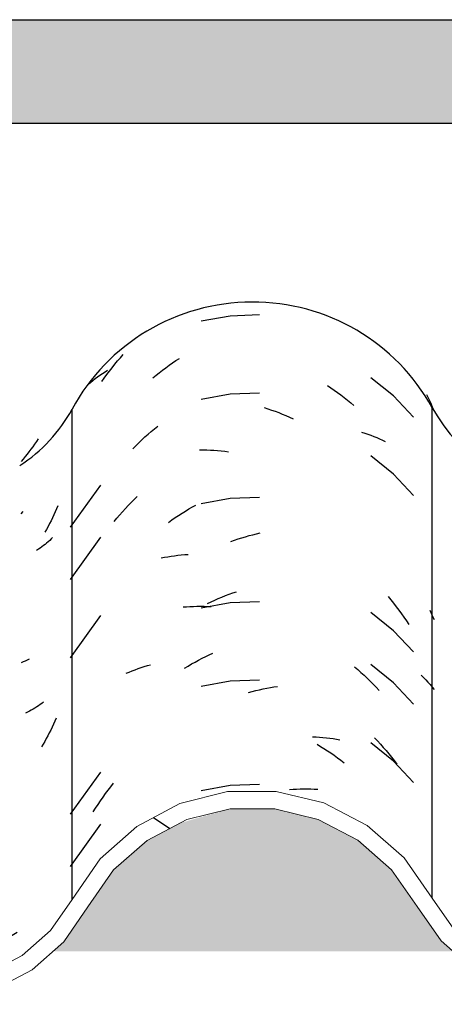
# Model space of a CAD drawing. Header units: millimetres. Extents: x -20654 to 2526, y -8238 to 977.
# Tile 198 of 219: x -10285.312 to -10285.189, y -4095.306 to -4095.022. Entities that reach past the tile are written whole.
import ezdxf

# ---------------------------------------------------------------- set-up
doc = ezdxf.new("R2010")
doc.units = ezdxf.units.MM
doc.layers.add('A-GLAZ-CWMG', color=8, linetype='Continuous')
doc.layers.add('A-ROOF-OTLN', color=132, linetype='Continuous')

# ---------------------------------------------------------------- blocks, each defined once
blk = doc.blocks.new('Rectangular Mullion - Terça-832097-CORTE BB')
at = {"layer": 'A-GLAZ-CWMG', "true_color": 0x7f7f7f}
h = blk.add_hatch(color=8, dxfattribs=at)
h.paths.add_polyline_path([(10.12500930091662, 5.080867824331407), (10.21756410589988, 5.080867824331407), (10.21432274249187, 5.083264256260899), (10.19836183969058, 5.102959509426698), (10.18865409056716, 5.110146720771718), (10.1770853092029, 5.114711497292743), (10.16492149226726, 5.116135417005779), (10.15161832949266, 5.113917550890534), (10.14241639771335, 5.110246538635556), (10.1326783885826, 5.103101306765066), (10.11949134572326, 5.086069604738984), (10.11872279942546, 5.085003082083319), (10.11417104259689, 5.080867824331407), (10.12015994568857, 5.080867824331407)])
h.paths.add_polyline_path([(12.01912672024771, 5.080867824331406), (12.02418027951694, 5.080867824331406), (12.02269226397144, 5.082170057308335), (12.00868090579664, 5.10229334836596), (11.9985926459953, 5.110909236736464), (11.98788391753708, 5.116326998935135), (11.97513697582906, 5.119088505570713), (11.96392973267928, 5.11892019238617), (11.96102228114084, 5.117721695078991), (11.94975716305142, 5.111222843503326), (11.94062573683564, 5.102538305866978), (11.92632825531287, 5.08277918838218), (11.92415503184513, 5.080867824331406), (12.0155957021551, 5.080867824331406)])
h.paths.add_polyline_path([(12.80915602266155, 5.080867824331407), (12.81723731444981, 5.081072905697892), (12.81723731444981, 5.091279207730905), (12.81197494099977, 5.084025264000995), (12.80829341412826, 5.080867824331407)])
h.paths.add_polyline_path([(12.74123264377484, 5.080867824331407), (12.73755111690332, 5.084025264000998), (12.72487833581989, 5.101600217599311), (12.71799762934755, 5.107617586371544), (12.70967751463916, 5.11194818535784), (12.70058294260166, 5.114176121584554), (12.69064586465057, 5.114034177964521), (12.68042354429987, 5.111059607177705), (12.67381060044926, 5.107617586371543), (12.66673277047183, 5.101427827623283), (12.65429541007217, 5.083914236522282), (12.65078240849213, 5.080867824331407), (12.73755111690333, 5.080867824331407)])
h.paths.add_polyline_path([(10.29432825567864, 5.080867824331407), (10.39218027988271, 5.080867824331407), (10.39069226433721, 5.082170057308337), (10.3766809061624, 5.102293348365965), (10.36659264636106, 5.110909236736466), (10.35702598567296, 5.116030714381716), (10.34508177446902, 5.119058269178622), (10.33207473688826, 5.118953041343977), (10.31941706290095, 5.11549547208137), (10.3105638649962, 5.11102017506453), (10.30154242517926, 5.103461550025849), (10.28603667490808, 5.083406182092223), (10.2826314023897, 5.080867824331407), (10.2900297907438, 5.080867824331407)])
h.paths.add_polyline_path([(12.54607585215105, 5.080867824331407), (12.58331630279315, 5.080867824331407), (12.57964579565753, 5.084079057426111), (12.56527169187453, 5.104405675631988), (12.55562016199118, 5.112825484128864), (12.54427781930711, 5.1187074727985), (12.53188391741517, 5.12172013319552), (12.51857130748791, 5.12155368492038), (12.50502228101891, 5.117721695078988), (12.49543704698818, 5.112700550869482), (12.48581978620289, 5.1042407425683), (12.47150427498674, 5.083813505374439), (12.4681550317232, 5.080867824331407), (12.54427781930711, 5.080867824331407)])
h.paths.add_polyline_path([(10.47380880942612, 5.080867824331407), (10.5838615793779, 5.080867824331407), (10.58048072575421, 5.083914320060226), (10.56591430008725, 5.105379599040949), (10.55573035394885, 5.114526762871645), (10.54366854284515, 5.120926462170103), (10.52999055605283, 5.124201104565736), (10.51487478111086, 5.123669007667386), (10.50360541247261, 5.120807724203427), (10.49158090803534, 5.114336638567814), (10.48145016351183, 5.105129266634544), (10.46702146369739, 5.083344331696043), (10.46435978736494, 5.080867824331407), (10.4682707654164, 5.080867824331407)])
h.paths.add_polyline_path([(12.34907744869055, 5.080867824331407), (12.4000924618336, 5.080867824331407), (12.39669655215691, 5.083862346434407), (12.38233212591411, 5.104422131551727), (12.37261725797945, 5.112976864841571), (12.36117562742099, 5.118962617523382), (12.34865781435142, 5.122039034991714), (12.33497999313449, 5.121834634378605), (12.32129722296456, 5.117908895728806), (12.31182696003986, 5.112939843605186), (12.30212228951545, 5.104373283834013), (12.28777463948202, 5.083664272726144), (12.28462993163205, 5.080867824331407), (12.34865781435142, 5.080867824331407)])
h.paths.add_polyline_path([(10.66900930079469, 5.080867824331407), (10.76156410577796, 5.080867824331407), (10.75776783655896, 5.083949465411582), (10.74061725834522, 5.104251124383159), (10.73078535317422, 5.110901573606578), (10.72108783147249, 5.114711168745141), (10.70892149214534, 5.116135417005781), (10.69561832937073, 5.113917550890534), (10.68641639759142, 5.110246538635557), (10.67545035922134, 5.101600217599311), (10.66349134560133, 5.086069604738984), (10.66124914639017, 5.083664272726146), (10.65817104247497, 5.080867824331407), (10.66415994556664, 5.080867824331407)])
h.paths.add_polyline_path([(10.84644565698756, 5.080867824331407), (10.93618027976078, 5.080867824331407), (10.93469226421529, 5.082170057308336), (10.92068090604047, 5.102293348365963), (10.91059264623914, 5.110909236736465), (10.89988391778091, 5.116326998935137), (10.8871369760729, 5.119088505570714), (10.87592973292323, 5.118920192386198), (10.87302228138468, 5.117721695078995), (10.86175716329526, 5.111222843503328), (10.85262573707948, 5.102538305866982), (10.83832825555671, 5.082779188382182), (10.83615503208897, 5.080867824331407), (10.84204616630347, 5.080867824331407)])
h.paths.add_polyline_path([(11.05123929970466, 5.080867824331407), (11.1092326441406, 5.080867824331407), (11.10555111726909, 5.084025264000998), (11.09287833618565, 5.101600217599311), (11.08599762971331, 5.107617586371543), (11.07767751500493, 5.111948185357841), (11.06858294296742, 5.114176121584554), (11.05864586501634, 5.114034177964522), (11.04842354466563, 5.111059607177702), (11.04082078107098, 5.106751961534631), (11.03473277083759, 5.101427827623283), (11.02229541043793, 5.083914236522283), (11.01878240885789, 5.080867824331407), (11.02929520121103, 5.080867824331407)])
h.paths.add_polyline_path([(11.21300930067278, 5.080867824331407), (11.30556410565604, 5.080867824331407), (11.30176783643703, 5.083949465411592), (11.28461725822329, 5.104251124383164), (11.27478535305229, 5.11090157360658), (11.26508783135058, 5.114711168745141), (11.25292149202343, 5.116135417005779), (11.23961832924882, 5.113917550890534), (11.2304163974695, 5.110246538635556), (11.21945035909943, 5.101600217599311), (11.20749134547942, 5.086069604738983), (11.20524914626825, 5.083664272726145), (11.20217104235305, 5.080867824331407), (11.20815994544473, 5.080867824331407)])
h.paths.add_polyline_path([(12.19723264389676, 5.080867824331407), (12.19318733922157, 5.084526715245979), (12.18087833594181, 5.101600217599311), (12.17399762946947, 5.107617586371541), (12.16567751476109, 5.11194818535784), (12.15658294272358, 5.114176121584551), (12.14664586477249, 5.114034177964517), (12.1364235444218, 5.111059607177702), (12.12882078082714, 5.106751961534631), (12.12273277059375, 5.101427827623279), (12.11029541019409, 5.08391423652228), (12.10678240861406, 5.080867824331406), (12.19355111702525, 5.080867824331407)])
h.paths.add_polyline_path([(11.39044565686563, 5.080867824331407), (11.48018027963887, 5.080867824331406), (11.47869226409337, 5.082170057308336), (11.46468090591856, 5.102293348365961), (11.45459264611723, 5.110909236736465), (11.44388391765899, 5.116326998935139), (11.43113697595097, 5.119088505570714), (11.41992973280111, 5.118920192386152), (11.41702228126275, 5.11772169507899), (11.40575716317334, 5.111222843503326), (11.39662573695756, 5.10253830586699), (11.3823282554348, 5.082779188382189), (11.38015503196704, 5.080867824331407), (11.38604616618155, 5.080867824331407)])
h.paths.add_polyline_path([(11.56278240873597, 5.080867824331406), (11.65323264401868, 5.080867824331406), (11.64955111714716, 5.084025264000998), (11.63687833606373, 5.101600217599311), (11.62999762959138, 5.107617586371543), (11.621677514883, 5.11194818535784), (11.61139800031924, 5.114176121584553), (11.60264586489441, 5.114034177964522), (11.59242354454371, 5.111059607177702), (11.58482078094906, 5.106751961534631), (11.57873277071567, 5.101427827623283), (11.56629541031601, 5.083914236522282), (11.56291555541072, 5.080983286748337)])
h.paths.add_polyline_path([(11.7521599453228, 5.080867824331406), (11.84956410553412, 5.080867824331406), (11.84576783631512, 5.083949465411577), (11.82861725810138, 5.104251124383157), (11.81878535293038, 5.110901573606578), (11.80908783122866, 5.114711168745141), (11.7969214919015, 5.116135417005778), (11.7836183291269, 5.113917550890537), (11.77441639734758, 5.110246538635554), (11.76345035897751, 5.101600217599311), (11.7514913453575, 5.086069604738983), (11.74924914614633, 5.083664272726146), (11.74617104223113, 5.080867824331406), (11.7507227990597, 5.080867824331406)])
blk = doc.blocks.new('FP_27-CORTE BB')
at = {"layer": 'A-GLAZ-CWMG', "color": 9, "true_color": 0xc0c0c0}
for p, q in [((12.2798523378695, 5.228154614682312), (12.27933304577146, 5.227402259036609)), ((12.28036149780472, 5.228916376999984), (12.2798523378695, 5.228154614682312)), ((12.21939083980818, 5.225031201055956), (12.21890728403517, 5.225384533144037)), ((12.21988494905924, 5.224686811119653), (12.21939083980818, 5.225031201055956)), ((12.27771617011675, 5.225203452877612), (12.27715815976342, 5.224490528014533)), ((12.2782647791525, 5.225926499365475), (12.27771617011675, 5.225203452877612)), ((12.27880379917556, 5.226659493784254), (12.2782647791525, 5.225926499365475)), ((12.27933304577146, 5.227402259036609), (12.27880379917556, 5.226659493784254)), ((12.22038944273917, 5.224351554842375), (12.21988494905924, 5.224686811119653)), ((12.22090414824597, 5.224025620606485), (12.22038944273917, 5.224351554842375)), ((12.2214288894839, 5.223709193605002), (12.22090414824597, 5.224025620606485)), ((12.22196348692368, 5.22340245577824), (12.2214288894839, 5.223709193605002)), ((12.22250775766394, 5.223105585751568), (12.22196348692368, 5.22340245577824)), ((12.2230615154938, 5.222818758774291), (12.22250775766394, 5.223105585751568)), ((12.22362457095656, 5.222542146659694), (12.2230615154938, 5.222818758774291)), ((12.22419673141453, 5.222275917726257), (12.22362457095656, 5.222542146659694)), ((12.27601470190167, 5.223095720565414), (12.27542964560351, 5.22241416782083)), ((12.27659093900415, 5.223787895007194), (12.27601470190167, 5.223095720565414)), ((12.27715815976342, 5.224490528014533), (12.27659093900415, 5.223787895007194)), ((12.21953667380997, 5.220618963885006), (12.22495227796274, 5.215483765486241)), ((12.23317969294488, 5.217307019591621), (12.23250075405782, 5.217840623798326)), ((12.23386446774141, 5.216785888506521), (12.23317969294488, 5.217307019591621)), ((12.23455484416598, 5.216277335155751), (12.23386446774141, 5.216785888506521)), ((12.22495227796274, 5.215483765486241), (12.23123051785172, 5.211421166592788)), ((12.23525058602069, 5.215781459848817), (12.23455484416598, 5.216277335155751)), ((12.23595145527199, 5.215298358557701), (12.23525058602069, 5.215781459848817)), ((12.23665721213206, 5.214828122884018), (12.23595145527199, 5.215298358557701)), ((12.23736761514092, 5.214370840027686), (12.23665721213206, 5.214828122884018)), ((12.23808242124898, 5.213926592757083), (12.23736761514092, 5.214370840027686)), ((12.23880138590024, 5.213495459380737), (12.23808242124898, 5.213926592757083)), ((12.21426852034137, 5.21257239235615), (12.2142640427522, 5.212583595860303)), ((12.23952426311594, 5.213077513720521), (12.23880138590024, 5.213495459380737)), ((12.27594514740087, 5.207942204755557), (12.27535904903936, 5.20726193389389)), ((12.28566109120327, 5.208670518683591), (12.28528525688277, 5.207805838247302)), ((12.2860246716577, 5.209541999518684), (12.28566109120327, 5.208670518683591)), ((12.28408555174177, 5.205254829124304), (12.28366204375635, 5.204419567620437)), ((12.28449735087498, 5.206097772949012), (12.28408555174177, 5.205254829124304)), ((12.28489729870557, 5.206948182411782), (12.28449735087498, 5.206097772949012)), ((12.28528525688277, 5.207805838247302), (12.28489729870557, 5.206948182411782)), ((12.28278049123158, 5.20277294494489), (12.28232275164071, 5.201962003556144)), ((12.28322697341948, 5.203592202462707), (12.28278049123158, 5.20277294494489)), ((12.28366204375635, 5.204419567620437), (12.28322697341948, 5.203592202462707)), ((12.28368300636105, 5.199587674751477), (12.28325091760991, 5.199195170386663)), ((12.28410365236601, 5.199987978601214), (12.28368300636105, 5.199587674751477)), ((12.28451271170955, 5.200395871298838), (12.28410365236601, 5.199987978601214)), ((12.21953667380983, 5.198011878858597), (12.22495227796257, 5.192876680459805)), ((12.28042663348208, 5.197015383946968), (12.27991879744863, 5.196683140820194)), ((12.28092414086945, 5.197356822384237), (12.28042663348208, 5.197015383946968)), ((12.28141114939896, 5.197707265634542), (12.28092414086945, 5.197356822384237)), ((12.28188749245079, 5.198066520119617), (12.28141114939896, 5.197707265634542)), ((12.2823530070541, 5.198434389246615), (12.28188749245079, 5.198066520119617)), ((12.28280753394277, 5.198810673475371), (12.2823530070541, 5.198434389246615)), ((12.28325091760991, 5.199195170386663), (12.28280753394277, 5.198810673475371)), ((12.22495227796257, 5.192876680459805), (12.23123051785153, 5.188814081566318)), ((12.22722656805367, 5.190950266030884), (12.22661137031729, 5.191161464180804)), ((12.22784963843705, 5.190750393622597), (12.22722656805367, 5.190950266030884)), ((12.22848036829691, 5.190561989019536), (12.22784963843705, 5.190750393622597)), ((12.22911854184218, 5.190385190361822), (12.22848036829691, 5.190561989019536)), ((12.22976394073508, 5.190220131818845), (12.22911854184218, 5.190385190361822)), ((12.23041634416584, 5.19006694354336), (12.22976394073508, 5.190220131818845)), ((12.23107552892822, 5.189925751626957), (12.23041634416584, 5.19006694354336)), ((12.23174126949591, 5.189796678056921), (12.23107552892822, 5.189925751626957)), ((12.23241333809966, 5.189679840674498), (12.23174126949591, 5.189796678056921)), ((12.2330915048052, 5.18957535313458), (12.23241333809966, 5.189679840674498)), ((12.21711039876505, 5.176288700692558), (12.21668126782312, 5.177113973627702)), ((12.22247703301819, 5.177907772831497), (12.22193329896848, 5.178205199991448)), ((12.22303026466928, 5.177620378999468), (12.22247703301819, 5.177907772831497)), ((12.2235928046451, 5.177343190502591), (12.22303026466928, 5.177620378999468)), ((12.22416446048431, 5.177076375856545), (12.2235928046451, 5.177343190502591)), ((12.22474503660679, 5.176820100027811), (12.22416446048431, 5.177076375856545)), ((12.22533433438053, 5.176574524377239), (12.22474503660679, 5.176820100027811)), ((12.22593215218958, 5.176339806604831), (12.22533433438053, 5.176574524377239)), ((12.21755086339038, 5.175471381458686), (12.21711039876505, 5.176288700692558)), ((12.21800251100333, 5.174662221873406), (12.21755086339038, 5.175471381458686)), ((12.21846518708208, 5.17386142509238), (12.21800251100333, 5.174662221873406)), ((12.21893873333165, 5.173069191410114), (12.21846518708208, 5.17386142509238)), ((12.22653828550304, 5.176116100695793), (12.22593215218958, 5.176339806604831)), ((12.22715252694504, 5.175903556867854), (12.22653828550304, 5.176116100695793)), ((12.22777466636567, 5.17570232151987), (12.22715252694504, 5.175903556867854)), ((12.21942298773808, 5.172285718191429), (12.21893873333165, 5.173069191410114)), ((12.21991778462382, 5.171511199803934), (12.21942298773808, 5.172285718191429)), ((12.22042295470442, 5.170745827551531), (12.21991778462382, 5.171511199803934)), ((12.22093832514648, 5.169989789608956), (12.22042295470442, 5.170745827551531)), ((12.22146371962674, 5.169243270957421), (12.22093832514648, 5.169989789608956)), ((12.21953667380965, 5.167869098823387), (12.22495227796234, 5.162733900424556)), ((12.27775251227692, 5.165288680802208), (12.27719511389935, 5.165005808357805)), ((12.22495227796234, 5.162733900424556), (12.23123051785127, 5.158671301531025)), ((12.27605284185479, 5.164471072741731), (12.27546835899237, 5.164219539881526)), ((12.27662849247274, 5.16473321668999), (12.27605284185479, 5.164471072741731)), ((12.27719511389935, 5.165005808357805), (12.27662849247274, 5.16473321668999)), ((12.23661068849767, 5.159096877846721), (12.23590524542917, 5.159137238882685)), ((12.23732079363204, 5.159069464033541), (12.23661068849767, 5.159096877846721)), ((12.23803531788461, 5.159055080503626), (12.23732079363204, 5.159069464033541)), ((12.23875401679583, 5.15905380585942), (12.23803531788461, 5.159055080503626)), ((12.23947664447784, 5.159065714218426), (12.23875401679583, 5.15905380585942)), ((12.24020295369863, 5.159090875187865), (12.23947664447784, 5.159065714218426)), ((12.24093269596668, 5.159129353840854), (12.24020295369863, 5.159090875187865)), ((12.24166562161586, 5.159181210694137), (12.24093269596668, 5.159129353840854)), ((12.24240147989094, 5.159246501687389), (12.24166562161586, 5.159181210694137)), ((12.24314001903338, 5.159325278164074), (12.24240147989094, 5.159246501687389)), ((12.27943007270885, 5.151163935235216), (12.27890265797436, 5.150850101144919)), ((12.27994749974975, 5.151487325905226), (12.27943007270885, 5.151163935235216)), ((12.28045476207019, 5.151820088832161), (12.27994749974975, 5.151487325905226)), ((12.28095168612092, 5.152162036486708), (12.28045476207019, 5.151820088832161)), ((12.28143810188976, 5.152512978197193), (12.28095168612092, 5.152162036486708)), ((12.28191384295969, 5.152872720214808), (12.28143810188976, 5.152512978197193)), ((12.27726230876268, 5.149967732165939), (12.27669678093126, 5.149693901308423)), ((12.27781859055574, 5.150251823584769), (12.27726230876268, 5.149967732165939)), ((12.27836543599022, 5.150546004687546), (12.27781859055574, 5.150251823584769)), ((12.27890265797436, 5.150850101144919), (12.27836543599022, 5.150546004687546)), ((12.28557994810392, 5.148195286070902), (12.28520356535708, 5.147336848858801)), ((12.28441504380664, 5.145641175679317), (12.28400317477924, 5.144804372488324)), ((12.28481521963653, 5.146485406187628), (12.28441504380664, 5.145641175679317)), ((12.28520356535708, 5.147336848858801), (12.28481521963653, 5.146485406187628)), ((12.28314492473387, 5.143153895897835), (12.28269883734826, 5.142340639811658)), ((12.28357975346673, 5.143975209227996), (12.28314492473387, 5.143153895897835)), ((12.28400317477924, 5.144804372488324), (12.28357975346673, 5.143975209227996)), ((12.28177350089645, 5.14073911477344), (12.28129456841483, 5.139951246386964)), ((12.28224164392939, 5.141535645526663), (12.28177350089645, 5.14073911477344)), ((12.28269883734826, 5.142340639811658), (12.28224164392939, 5.141535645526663)), ((12.21953667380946, 5.137726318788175), (12.22495227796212, 5.132591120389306)), ((12.22495227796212, 5.132591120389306), (12.23123051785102, 5.128528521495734)), ((12.22130645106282, 5.118281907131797), (12.22078401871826, 5.118600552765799)), ((12.22183878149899, 5.117972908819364), (12.22130645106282, 5.118281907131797)), ((12.22238082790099, 5.117673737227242), (12.22183878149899, 5.117972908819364)), ((12.22293240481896, 5.117384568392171), (12.22238082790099, 5.117673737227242)), ((12.22349332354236, 5.117105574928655), (12.22293240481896, 5.117384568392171)), ((12.22406339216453, 5.116836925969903), (12.22349332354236, 5.117105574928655)), ((12.2246424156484, 5.116578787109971), (12.22406339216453, 5.116836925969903)), ((12.24647540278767, 5.119371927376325), (12.24572796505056, 5.119662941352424)), ((12.24722412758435, 5.11909459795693), (12.24647540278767, 5.119371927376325)), ((12.24797388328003, 5.1188309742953), (12.24722412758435, 5.11909459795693)), ((12.24872441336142, 5.118581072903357), (12.24797388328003, 5.1188309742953)), ((12.21953667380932, 5.115119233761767), (12.22495227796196, 5.10998403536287)), ((12.22523019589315, 5.116331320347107), (12.2246424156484, 5.116578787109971)), ((12.22582653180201, 5.116094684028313), (12.22523019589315, 5.116331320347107)), ((12.22643121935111, 5.115869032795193), (12.22582653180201, 5.116094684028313)), ((12.22495227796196, 5.10998403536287), (12.23123051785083, 5.105921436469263)), ((12.2350821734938, 5.098915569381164), (12.23438770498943, 5.098983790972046)), ((12.23578182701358, 5.098860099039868), (12.2350821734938, 5.098915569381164)), ((12.2364864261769, 5.098817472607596), (12.23578182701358, 5.098860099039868)), ((12.23719572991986, 5.098787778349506), (12.2364864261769, 5.098817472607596)), ((12.23790949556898, 5.098771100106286), (12.23719572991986, 5.098787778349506)), ((12.23862747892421, 5.098767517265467), (12.23790949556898, 5.098771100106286)), ((12.23934943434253, 5.098777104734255), (12.23862747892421, 5.098767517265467)), ((12.24007511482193, 5.098799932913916), (12.23934943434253, 5.098777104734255)), ((12.24080427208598, 5.098836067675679), (12.24007511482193, 5.098799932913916)), ((12.24153665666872, 5.098885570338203), (12.24080427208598, 5.098836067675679)), ((12.26787394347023, 5.082629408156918), (12.27430293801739, 5.086454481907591)), ((12.26519759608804, 5.081643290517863), (12.26787394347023, 5.082629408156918))]:
    blk.add_line(p, q, dxfattribs=at)
blk = doc.blocks.new('FP_28-CORTE BB')
at = {"layer": 'A-GLAZ-CWMG', "color": 9, "true_color": 0xc0c0c0}
for p, q in [((12.33578157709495, 5.264403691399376), (12.32746024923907, 5.262908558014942)), ((12.34423311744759, 5.264719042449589), (12.33578157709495, 5.264403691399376)), ((12.30248457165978, 5.25044956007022), (12.30327900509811, 5.251409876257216)), ((12.30327900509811, 5.251409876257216), (12.30408571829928, 5.252356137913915)), ((12.30408571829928, 5.252356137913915), (12.30490445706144, 5.253288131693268)), ((12.31819938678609, 5.25017912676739), (12.3191712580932, 5.250862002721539)), ((12.3191712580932, 5.250862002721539), (12.32015040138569, 5.251527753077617)), ((12.32015040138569, 5.251527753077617), (12.32113650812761, 5.252176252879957)), ((12.29821140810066, 5.247337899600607), (12.29893135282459, 5.247835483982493)), ((12.29893135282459, 5.247835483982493), (12.29966494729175, 5.248320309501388)), ((12.29966494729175, 5.248320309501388), (12.3004119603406, 5.248792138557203)), ((12.30017743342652, 5.24748648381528), (12.3009335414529, 5.248487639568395)), ((12.3009335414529, 5.248487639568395), (12.30170266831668, 5.249475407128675)), ((12.30170266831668, 5.249475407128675), (12.30248457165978, 5.25044956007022)), ((12.31439070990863, 5.247279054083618), (12.31533045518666, 5.248029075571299)), ((12.31533045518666, 5.248029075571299), (12.31627868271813, 5.248762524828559)), ((12.31627868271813, 5.248762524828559), (12.31723509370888, 5.249479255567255)), ((12.31723509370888, 5.249479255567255), (12.31819938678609, 5.25017912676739)), ((12.29482421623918, 5.244667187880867), (12.29547259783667, 5.245224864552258)), ((12.29547259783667, 5.245224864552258), (12.29613571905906, 5.245771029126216)), ((12.29613571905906, 5.245771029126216), (12.29681337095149, 5.246305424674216)), ((12.29681337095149, 5.246305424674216), (12.29750533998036, 5.246827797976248)), ((12.29750533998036, 5.246827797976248), (12.29821140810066, 5.247337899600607)), ((12.29870522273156, 5.245444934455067), (12.29943458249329, 5.246472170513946)), ((12.29943458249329, 5.246472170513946), (12.30017743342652, 5.24748648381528)), ((12.3134597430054, 5.2465126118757), (12.31439070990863, 5.247279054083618)), ((12.38296368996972, 5.241321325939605), (12.37639240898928, 5.246586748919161)), ((12.34423311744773, 5.242111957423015), (12.33578157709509, 5.241796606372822)), ((12.36385553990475, 5.244318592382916), (12.36483820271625, 5.243661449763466)), ((12.36483820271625, 5.243661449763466), (12.36581374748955, 5.242987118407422)), ((12.36581374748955, 5.242987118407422), (12.36678186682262, 5.242295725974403)), ((12.36678186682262, 5.242295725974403), (12.36774225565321, 5.241587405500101)), ((12.33578157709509, 5.241796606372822), (12.32746024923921, 5.240301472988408)), ((12.36774225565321, 5.241587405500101), (12.36869461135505, 5.240862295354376)), ((12.36869461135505, 5.240862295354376), (12.36963863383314, 5.240120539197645)), ((12.36963863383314, 5.240120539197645), (12.37057402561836, 5.239362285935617)), ((12.37057402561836, 5.239362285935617), (12.37150049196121, 5.23858768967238)), ((12.38871523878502, 5.235189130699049), (12.38296368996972, 5.241321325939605)), ((12.39243737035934, 5.241768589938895), (12.39301286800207, 5.240586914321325)), ((12.39301286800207, 5.240586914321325), (12.39357163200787, 5.239395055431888)), ((12.39357163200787, 5.239395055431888), (12.39411347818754, 5.238193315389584)), ((12.34557990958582, 5.237941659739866), (12.34663575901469, 5.237604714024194)), ((12.34663575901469, 5.237604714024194), (12.34769022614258, 5.237249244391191)), ((12.34769022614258, 5.237249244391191), (12.34874297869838, 5.236875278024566)), ((12.34874297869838, 5.236875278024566), (12.34979368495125, 5.23648284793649)), ((12.34979368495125, 5.23648284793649), (12.35084201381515, 5.236071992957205)), ((12.39411347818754, 5.238193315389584), (12.39463822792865, 5.236981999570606)), ((12.35084201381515, 5.236071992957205), (12.35188763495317, 5.235642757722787)), ((12.35188763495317, 5.235642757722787), (12.35293021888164, 5.235195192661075)), ((12.35293021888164, 5.235195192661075), (12.35396943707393, 5.234729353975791)), ((12.31208428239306, 5.230264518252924), (12.31300157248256, 5.231055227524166)), ((12.31300157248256, 5.231055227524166), (12.31392807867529, 5.231829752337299)), ((12.31392807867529, 5.231829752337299), (12.31486350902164, 5.232587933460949)), ((12.37372464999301, 5.23089351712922), (12.37461816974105, 5.2306023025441)), ((12.37461816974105, 5.2306023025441), (12.37550148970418, 5.230295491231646)), ((12.30851301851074, 5.226943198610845), (12.30939058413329, 5.227796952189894)), ((12.30939058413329, 5.227796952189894), (12.31027850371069, 5.228635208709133)), ((12.31027850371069, 5.228635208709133), (12.31117649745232, 5.229457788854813)), ((12.31117649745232, 5.229457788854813), (12.31208428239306, 5.230264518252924)), ((12.37550148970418, 5.230295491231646), (12.37637433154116, 5.229973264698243)), ((12.37637433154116, 5.229973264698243), (12.37723642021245, 5.229635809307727)), ((12.37723642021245, 5.229635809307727), (12.37808748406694, 5.229283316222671)), ((12.37808748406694, 5.229283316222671), (12.37892725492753, 5.228915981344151)), ((12.37892725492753, 5.228915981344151), (12.37975546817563, 5.228534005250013)), ((12.37975546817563, 5.228534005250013), (12.38057186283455, 5.22813759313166)), ((12.30764608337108, 5.226074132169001), (12.30851301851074, 5.226943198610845)), ((12.32697643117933, 5.225771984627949), (12.32800154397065, 5.225761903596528)), ((12.32800154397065, 5.225761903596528), (12.32903114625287, 5.225733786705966)), ((12.32903114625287, 5.225733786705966), (12.33006491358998, 5.225687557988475)), ((12.33006491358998, 5.225687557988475), (12.33110252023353, 5.22562314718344)), ((12.33110252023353, 5.22562314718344), (12.33214363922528, 5.225540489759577)), ((12.33214363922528, 5.225540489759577), (12.33318794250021, 5.225439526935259)), ((12.33318794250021, 5.225439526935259), (12.33423510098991, 5.225320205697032)), ((12.33423510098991, 5.225320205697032), (12.33528478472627, 5.225182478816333)), ((12.38296368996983, 5.21871424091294), (12.3763924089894, 5.223979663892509)), ((12.3887152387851, 5.212582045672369), (12.38296368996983, 5.21871424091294)), ((12.29836974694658, 5.215557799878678), (12.28964754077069, 5.203386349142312)), ((12.30722033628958, 5.210566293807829), (12.30808190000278, 5.211442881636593)), ((12.30808190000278, 5.211442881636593), (12.3089542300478, 5.212304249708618)), ((12.33578157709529, 5.211653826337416), (12.3274602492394, 5.21015869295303)), ((12.34423311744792, 5.211969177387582), (12.33578157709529, 5.211653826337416)), ((12.30388712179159, 5.20691164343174), (12.3047029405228, 5.207847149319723)), ((12.3047029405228, 5.207847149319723), (12.30553059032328, 5.208768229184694)), ((12.30553059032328, 5.208768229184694), (12.30636981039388, 5.20967467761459)), ((12.30636981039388, 5.20967467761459), (12.30722033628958, 5.210566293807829)), ((12.32188565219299, 5.207440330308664), (12.32288322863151, 5.208058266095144)), ((12.32288322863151, 5.208058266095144), (12.32388690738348, 5.208658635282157)), ((12.32388690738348, 5.208658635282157), (12.32489637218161, 5.209241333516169)), ((12.32489637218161, 5.209241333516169), (12.32591130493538, 5.209806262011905)), ((12.30229200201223, 5.204998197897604), (12.30308339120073, 5.20596192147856)), ((12.30308339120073, 5.20596192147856), (12.30388712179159, 5.20691164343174)), ((12.31796262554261, 5.204795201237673), (12.31893266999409, 5.205482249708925)), ((12.31893266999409, 5.205482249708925), (12.319910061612, 5.206152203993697)), ((12.319910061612, 5.206152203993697), (12.32089449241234, 5.206804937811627)), ((12.32089449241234, 5.206804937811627), (12.32188565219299, 5.207440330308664)), ((12.29836974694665, 5.200486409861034), (12.28964754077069, 5.188314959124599)), ((12.33602366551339, 5.199293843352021), (12.33707688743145, 5.199663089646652)), ((12.33707688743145, 5.199663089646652), (12.33813173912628, 5.200013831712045)), ((12.33813173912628, 5.200013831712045), (12.33918788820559, 5.200346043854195)), ((12.33918788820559, 5.200346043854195), (12.34024500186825, 5.200659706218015)), ((12.34024500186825, 5.200659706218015), (12.34130274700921, 5.200954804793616)), ((12.34130274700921, 5.200954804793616), (12.34236079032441, 5.201231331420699)), ((12.34236079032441, 5.201231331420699), (12.34341879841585, 5.20148928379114)), ((12.34341879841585, 5.20148928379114), (12.34447643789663, 5.201728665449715)), ((12.31584934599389, 5.194528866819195), (12.31680209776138, 5.194714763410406)), ((12.31680209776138, 5.194714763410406), (12.31776286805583, 5.194883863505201)), ((12.31776286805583, 5.194883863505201), (12.31873135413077, 5.195036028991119)), ((12.31873135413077, 5.195036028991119), (12.31970725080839, 5.195171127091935)), ((12.31970725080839, 5.195171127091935), (12.32069025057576, 5.195289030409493)), ((12.32069025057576, 5.195289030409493), (12.32168004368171, 5.195389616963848)), ((12.32168004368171, 5.195389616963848), (12.32267631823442, 5.195472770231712)), ((12.32267631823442, 5.195472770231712), (12.32367876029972, 5.195538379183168)), ((12.33027929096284, 5.181864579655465), (12.3313176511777, 5.182334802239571)), ((12.3313176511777, 5.182334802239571), (12.33235945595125, 5.182786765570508)), ((12.33235945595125, 5.182786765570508), (12.33340437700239, 5.183220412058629)), ((12.33340437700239, 5.183220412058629), (12.33445208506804, 5.18363568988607)), ((12.33445208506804, 5.18363568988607), (12.33550225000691, 5.184032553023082)), ((12.33550225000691, 5.184032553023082), (12.33655454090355, 5.184410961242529)), ((12.33655454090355, 5.184410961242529), (12.33760862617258, 5.184770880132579)), ((12.38141132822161, 5.183358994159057), (12.38220276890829, 5.182395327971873)), ((12.38220276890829, 5.182395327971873), (12.38298161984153, 5.181417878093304)), ((12.32217314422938, 5.180361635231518), (12.32317251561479, 5.180436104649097)), ((12.32317251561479, 5.180436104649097), (12.32417789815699, 5.180492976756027)), ((12.32417789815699, 5.180492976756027), (12.32518897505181, 5.180532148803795)), ((12.32518897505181, 5.180532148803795), (12.32620542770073, 5.180553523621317)), ((12.32620542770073, 5.180553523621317), (12.32722693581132, 5.180557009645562)), ((12.32722693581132, 5.180557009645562), (12.32825317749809, 5.180542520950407)), ((12.33578157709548, 5.18151104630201), (12.32746024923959, 5.180015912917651)), ((12.32825317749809, 5.180542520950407), (12.329283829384, 5.180509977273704)), ((12.32924470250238, 5.181376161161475), (12.33027929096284, 5.181864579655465)), ((12.329283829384, 5.180509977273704), (12.33031856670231, 5.180459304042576)), ((12.34423311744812, 5.18182639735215), (12.33578157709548, 5.18151104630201)), ((12.38298161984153, 5.181417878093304), (12.3837476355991, 5.180426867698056)), ((12.3837476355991, 5.180426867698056), (12.38450057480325, 5.179422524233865)), ((12.38450057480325, 5.179422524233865), (12.38524020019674, 5.178405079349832)), ((12.39340673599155, 5.17946602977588), (12.39382723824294, 5.178548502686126)), ((12.29836974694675, 5.17787932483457), (12.28964754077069, 5.165707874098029)), ((12.38296368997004, 5.173500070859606), (12.37639240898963, 5.178765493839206)), ((12.38524020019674, 5.178405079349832), (12.38596627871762, 5.177374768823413)), ((12.38596627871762, 5.177374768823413), (12.3866785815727, 5.176331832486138)), ((12.39382723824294, 5.178548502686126), (12.394237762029, 5.177625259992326)), ((12.394237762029, 5.177625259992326), (12.39463822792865, 5.176696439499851)), ((12.3866785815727, 5.176331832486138), (12.38737688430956, 5.175276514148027)), ((12.38871523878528, 5.167367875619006), (12.38296368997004, 5.173500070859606)), ((12.32668122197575, 5.165006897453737), (12.32770497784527, 5.165540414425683)), ((12.32770497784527, 5.165540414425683), (12.32873331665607, 5.166055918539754)), ((12.32873331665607, 5.166055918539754), (12.32976591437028, 5.166553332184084)), ((12.32976591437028, 5.166553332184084), (12.33080244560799, 5.167032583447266)), ((12.30833276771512, 5.162231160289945), (12.30920815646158, 5.162549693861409)), ((12.30920815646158, 5.162549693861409), (12.31009395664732, 5.162852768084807)), ((12.31009395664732, 5.162852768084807), (12.31098988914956, 5.163140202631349)), ((12.31098988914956, 5.163140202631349), (12.31189567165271, 5.163411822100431)), ((12.31189567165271, 5.163411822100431), (12.31281101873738, 5.163667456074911)), ((12.32263845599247, 5.162694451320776), (12.32364067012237, 5.16329913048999)), ((12.32364067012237, 5.16329913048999), (12.32464874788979, 5.163886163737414)), ((12.32464874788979, 5.163886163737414), (12.32566237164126, 5.164455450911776)), ((12.32566237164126, 5.164455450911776), (12.32668122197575, 5.165006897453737)), ((12.37171804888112, 5.163045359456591), (12.37263307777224, 5.162250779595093)), ((12.38296368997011, 5.158428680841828), (12.37639240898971, 5.163694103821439)), ((12.30577181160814, 5.161184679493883), (12.30661432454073, 5.161548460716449)), ((12.30661432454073, 5.161548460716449), (12.30746806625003, 5.16189735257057)), ((12.30746806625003, 5.16189735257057), (12.30833276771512, 5.162231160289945)), ((12.37263307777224, 5.162250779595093), (12.373538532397, 5.161440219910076)), ((12.373538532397, 5.161440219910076), (12.37443412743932, 5.160613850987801)), ((12.37443412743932, 5.160613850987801), (12.37531958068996, 5.159771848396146)), ((12.37531958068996, 5.159771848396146), (12.37619461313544, 5.158914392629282)), ((12.39093197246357, 5.160619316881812), (12.39159809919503, 5.159964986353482)), ((12.39159809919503, 5.159964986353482), (12.39224518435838, 5.15929790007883)), ((12.33578157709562, 5.158903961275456), (12.32746024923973, 5.157408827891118)), ((12.34423311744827, 5.159219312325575), (12.33578157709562, 5.158903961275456)), ((12.34421759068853, 5.156457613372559), (12.34527473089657, 5.156682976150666)), ((12.34527473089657, 5.156682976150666), (12.34633091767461, 5.156889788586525)), ((12.34633091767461, 5.156889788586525), (12.34738581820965, 5.157078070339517)), ((12.34738581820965, 5.157078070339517), (12.348439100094, 5.157247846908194)), ((12.348439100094, 5.157247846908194), (12.34949043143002, 5.157399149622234)), ((12.37619461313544, 5.158914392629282), (12.37705894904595, 5.158041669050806)), ((12.37705894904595, 5.158041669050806), (12.37791231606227, 5.157153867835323)), ((12.37791231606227, 5.157153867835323), (12.37875444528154, 5.156251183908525)), ((12.38871523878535, 5.152296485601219), (12.38296368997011, 5.158428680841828)), ((12.39224518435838, 5.15929790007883), (12.39287297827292, 5.158618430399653)), ((12.39287297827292, 5.158618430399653), (12.39348123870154, 5.157926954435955)), ((12.39348123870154, 5.157926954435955), (12.39406973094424, 5.157223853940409)), ((12.39406973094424, 5.157223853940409), (12.39463822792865, 5.156509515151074)), ((12.341043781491, 5.155670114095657), (12.34210178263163, 5.155951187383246)), ((12.34210178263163, 5.155951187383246), (12.34315983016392, 5.156213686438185)), ((12.34315983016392, 5.156213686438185), (12.34421759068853, 5.156457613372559)), ((12.35956773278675, 5.142845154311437), (12.36057738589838, 5.142801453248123)), ((12.36057738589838, 5.142801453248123), (12.36158126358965, 5.142740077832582)), ((12.36158126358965, 5.142740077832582), (12.3625790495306, 5.142661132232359)), ((12.3625790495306, 5.142661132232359), (12.36357042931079, 5.142564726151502)), ((12.36357042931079, 5.142564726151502), (12.36455509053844, 5.142450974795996)), ((12.36455509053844, 5.142450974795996), (12.36553272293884, 5.14231999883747)), ((12.37748338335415, 5.14253203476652), (12.37833121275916, 5.141636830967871)), ((12.36085319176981, 5.140694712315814), (12.36185543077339, 5.140090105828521)), ((12.36185543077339, 5.140090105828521), (12.36285149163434, 5.139467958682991)), ((12.36553272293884, 5.14231999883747), (12.3665030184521, 5.142171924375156)), ((12.3665030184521, 5.142171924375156), (12.36746567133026, 5.142006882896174)), ((12.38296368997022, 5.135821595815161), (12.37639240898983, 5.141087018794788)), ((12.37833121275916, 5.141636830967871), (12.3791676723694, 5.140726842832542)), ((12.3791676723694, 5.140726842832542), (12.37999249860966, 5.139802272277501)), ((12.37999249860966, 5.139802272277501), (12.38080543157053, 5.138863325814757)), ((12.36285149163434, 5.139467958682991), (12.36384106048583, 5.138828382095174)), ((12.36384106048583, 5.138828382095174), (12.36482382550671, 5.138171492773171)), ((12.36482382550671, 5.138171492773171), (12.36579947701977, 5.137497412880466)), ((12.36579947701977, 5.137497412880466), (12.36676770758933, 5.136806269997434)), ((12.36676770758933, 5.136806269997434), (12.36772821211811, 5.136098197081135)), ((12.38080543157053, 5.138863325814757), (12.38160621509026, 5.137910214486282)), ((12.38160621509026, 5.137910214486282), (12.38239459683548, 5.136943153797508)), ((12.38239459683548, 5.136943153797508), (12.38317032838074, 5.135962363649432)), ((12.36772821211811, 5.136098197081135), (12.36868068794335, 5.135373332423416)), ((12.38871523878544, 5.129689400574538), (12.38296368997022, 5.135821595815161)), ((12.38317032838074, 5.135962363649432), (12.38393316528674, 5.134968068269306)), ((12.29836974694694, 5.132665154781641), (12.2896475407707, 5.120493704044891)), ((12.30056817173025, 5.127436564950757), (12.30133106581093, 5.128430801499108)), ((12.30133106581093, 5.128430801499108), (12.30210685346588, 5.129411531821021)), ((12.33578157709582, 5.128761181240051), (12.32746024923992, 5.127266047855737)), ((12.34423311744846, 5.129076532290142), (12.33578157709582, 5.128761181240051)), ((12.29835923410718, 5.124375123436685), (12.29908202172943, 5.12540849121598)), ((12.29908202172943, 5.12540849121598), (12.29981841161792, 5.126429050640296)), ((12.29981841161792, 5.126429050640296), (12.30056817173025, 5.127436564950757)), ((12.35289077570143, 5.127621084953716), (12.35393012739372, 5.127694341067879)), ((12.35393012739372, 5.127694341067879), (12.35496579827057, 5.127749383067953)), ((12.35496579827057, 5.127749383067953), (12.3559974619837, 5.127786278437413)), ((12.3559974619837, 5.127786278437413), (12.35702479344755, 5.12780510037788)), ((12.35702479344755, 5.12780510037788), (12.35804746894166, 5.127805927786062)), ((12.35804746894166, 5.127805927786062), (12.3590651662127, 5.127788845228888)), ((12.3590651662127, 5.127788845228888), (12.36007756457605, 5.127753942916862)), ((12.36007756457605, 5.127753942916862), (12.36108434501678, 5.12770131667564)), ((12.29695537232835, 5.122270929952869), (12.29765027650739, 5.123329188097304)), ((12.29765027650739, 5.123329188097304), (12.29835923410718, 5.124375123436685)), ((12.29627474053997, 5.121200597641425), (12.29695537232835, 5.122270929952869)), ((12.29836974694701, 5.117593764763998), (12.2896475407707, 5.105422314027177))]:
    blk.add_line(p, q, dxfattribs=at)
blk = doc.blocks.new('Rectangular Mullion - Telha Fibrocimento - Ondulada-1040728-CORTE BB')
at = {"layer": 'A-GLAZ-CWMG', "true_color": 0x808080}
h = blk.add_hatch(dxfattribs=at)
h.set_pattern_fill('FP_14', color=8, style=0, pattern_type=2)
h.set_pattern_definition([(49.99999999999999, (29.982, 1.751), (0.3643649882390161, -0.03187713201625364), [0.0381, -0.4191]), (355, (29.982, 1.751), (-0.07048450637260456, 0.382117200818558), [0.03048, -0.33528]), (100.451, (30.013, 1.748), (0.2938857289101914, 0.3502294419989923), [0.03238, -0.35618]), (46.184, (29.982, 1.852), (0.5421605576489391, -0.08408366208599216), [0.05715, -0.62865]), (96.636, (30.028, 1.845), (0.4748050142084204, 0.494854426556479), [0.04857, -0.53427]), (351.184, (29.982, 1.852), (0.4748105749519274, 0.4948459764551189), [0.04572, -0.50292]), (21, (30.033, 1.827), (0.3032264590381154, -0.204528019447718), [0.0381, -0.4191]), (326, (30.033, 1.827), (0.1236069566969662, 0.3683788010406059), [0.03048, -0.33528]), (71.45100000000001, (30.058, 1.81), (0.4268328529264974, 0.1638389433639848), [0.03238, -0.35618]), (37.50000000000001, (29.982, 1.751), (0.006180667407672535, 0.1691081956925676), [0.01676, -0.31445, 0.01676, -0.3236, -0.33655]), (37.50000000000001, (29.982, 1.751), (0.006180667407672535, 0.1691081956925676), [-0.6715800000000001, 0.01676, -0.31979]), (7.499999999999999, (29.982, 1.751), (0.1336413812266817, 0.2003577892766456), [0.01676, -0.17729, 0.01676, -0.30683, -0.12827]), (7.499999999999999, (29.982, 1.751), (0.1336413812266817, 0.2003577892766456), [-0.51765, 0.01676, -0.11151]), (327.5, (29.869, 1.751), (0.2711815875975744, -0.01146058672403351), [0.01676, -0.11024, 0.01676, -0.37948, -0.52578]), (327.5, (29.869, 1.751), (0.2711815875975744, -0.01146058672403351), [-0.5232399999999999, 0.01676, -0.50902]), (317.5, (29.818, 1.751), (0.2962578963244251, 0.05085069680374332), [0.01676, -0.14834, 0.01676, -0.24638, -0.37338]), (317.5, (29.818, 1.751), (0.2962578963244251, 0.05085069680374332), [-0.42824, 0.01676, -0.35662])])
h.paths.add_polyline_path([(12.05496053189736, 5.065573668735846), (12.06726742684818, 5.065763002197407), (12.07916809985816, 5.068939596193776), (12.09039203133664, 5.075315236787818), (12.10027076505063, 5.0852553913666), (12.11345016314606, 5.105129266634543), (12.12358090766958, 5.114336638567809), (12.1364235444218, 5.121015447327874), (12.14881670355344, 5.124162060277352), (12.16260107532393, 5.124162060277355), (12.17722985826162, 5.120098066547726), (12.18773035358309, 5.114526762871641), (12.19835825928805, 5.10472541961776), (12.21248072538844, 5.083914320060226), (12.22220196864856, 5.075400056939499), (12.23402607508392, 5.069579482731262), (12.24457844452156, 5.067054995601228), (12.25613499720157, 5.067016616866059), (12.26791604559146, 5.06990983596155), (12.27867072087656, 5.075568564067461), (12.28777463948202, 5.083664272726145), (12.30212228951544, 5.104373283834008), (12.31182696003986, 5.112939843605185), (12.32326145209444, 5.118939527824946), (12.33577559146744, 5.122031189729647), (12.34907744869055, 5.121935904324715), (12.36278535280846, 5.118120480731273), (12.37261725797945, 5.11297686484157), (12.3823321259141, 5.104422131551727), (12.39669655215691, 5.083862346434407), (12.4073466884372, 5.075041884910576), (12.41811541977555, 5.069867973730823), (12.42863264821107, 5.067406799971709), (12.44009609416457, 5.067398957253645), (12.45176929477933, 5.070264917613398), (12.46244063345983, 5.075841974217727), (12.47150427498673, 5.083813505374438), (12.48581978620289, 5.104240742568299), (12.49543704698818, 5.112700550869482), (12.50675541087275, 5.118629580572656), (12.51913697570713, 5.1216936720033), (12.53256445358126, 5.121554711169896), (12.54607585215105, 5.117775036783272), (12.55562016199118, 5.112825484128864), (12.56527169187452, 5.104405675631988), (12.57964579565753, 5.084079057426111), (12.59031907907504, 5.075315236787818), (12.60117362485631, 5.070160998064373), (12.6116542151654, 5.067747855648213), (12.62291810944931, 5.067722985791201), (12.63455495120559, 5.070538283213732), (12.64521270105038, 5.076037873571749), (12.65429541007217, 5.083914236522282), (12.66692989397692, 5.101600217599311), (12.67381060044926, 5.107617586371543), (12.68213071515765, 5.111948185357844), (12.69122528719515, 5.114176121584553), (12.70116236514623, 5.114034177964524), (12.71138468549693, 5.111059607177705), (12.71799762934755, 5.107617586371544), (12.72649423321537, 5.099418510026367), (12.73755111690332, 5.084025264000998), (12.74827010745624, 5.075400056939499), (12.75937490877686, 5.070288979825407), (12.76999522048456, 5.068009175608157), (12.78071252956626, 5.068009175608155), (12.79228593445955, 5.070804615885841), (12.80454855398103, 5.077656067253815), (12.81197494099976, 5.084025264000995), (12.81723731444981, 5.091279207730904), (12.81723731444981, 5.095537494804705), (12.81534019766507, 5.097471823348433), (12.80915602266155, 5.088407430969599), (12.800653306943, 5.080867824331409), (12.79142834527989, 5.075881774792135), (12.78071252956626, 5.07312413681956), (12.76881352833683, 5.073234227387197), (12.75724012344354, 5.076472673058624), (12.74895470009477, 5.080867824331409), (12.74128694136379, 5.087387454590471), (12.72649423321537, 5.106830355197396), (12.7207409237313, 5.111843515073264), (12.71138468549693, 5.116699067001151), (12.70058294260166, 5.119196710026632), (12.69064586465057, 5.119196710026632), (12.68042354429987, 5.116699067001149), (12.6710673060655, 5.111843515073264), (12.6631005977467, 5.104901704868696), (12.65067976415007, 5.087406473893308), (12.64251007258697, 5.080291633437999), (12.63291677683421, 5.075315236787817), (12.62243618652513, 5.072755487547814), (12.61095287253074, 5.072926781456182), (12.59932830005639, 5.076272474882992), (12.59091871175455, 5.080867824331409), (12.58341063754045, 5.087406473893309), (12.56902525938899, 5.107745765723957), (12.55847826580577, 5.116973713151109), (12.54427781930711, 5.12386373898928), (12.53188391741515, 5.126733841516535), (12.5185713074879, 5.126716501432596), (12.50502228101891, 5.123371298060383), (12.49263634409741, 5.116887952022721), (12.48211289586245, 5.107632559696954), (12.46778581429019, 5.087192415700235), (12.45961141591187, 5.080009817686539), (12.44998775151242, 5.074988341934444), (12.43946200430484, 5.072413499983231), (12.42808374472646, 5.07256792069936), (12.41652411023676, 5.075878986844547), (12.40763540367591, 5.080867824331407), (12.40035755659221, 5.087305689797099), (12.38597128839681, 5.10788986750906), (12.37532169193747, 5.117230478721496), (12.36117562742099, 5.124141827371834), (12.34865781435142, 5.12707777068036), (12.33497999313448, 5.127025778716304), (12.32129722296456, 5.12359326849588), (12.3088097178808, 5.116977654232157), (12.29822986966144, 5.107556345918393), (12.28390161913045, 5.086869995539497), (12.27570189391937, 5.079640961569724), (12.2660346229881, 5.074596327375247), (12.25545693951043, 5.072026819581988), (12.25055561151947, 5.071967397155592), (12.24742834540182, 5.070597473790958), (12.24432654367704, 5.06984826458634), (12.24457844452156, 5.072080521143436), (12.23214733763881, 5.075758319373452), (12.22332511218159, 5.080867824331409), (12.21537490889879, 5.08852976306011), (12.20154323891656, 5.108862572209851), (12.19018588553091, 5.11895478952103), (12.17566854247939, 5.126167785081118), (12.16199055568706, 5.129339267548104), (12.14470489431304, 5.128389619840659), (12.13230360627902, 5.124917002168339), (12.11855424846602, 5.11675206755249), (12.10726744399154, 5.105129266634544), (12.09622244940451, 5.088234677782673), (12.09370989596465, 5.084795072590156), (12.08521250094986, 5.077656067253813), (12.07517219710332, 5.072755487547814), (12.06737743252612, 5.070779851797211), (12.06695287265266, 5.067749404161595), (12.04236996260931, 5.074025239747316), (12.03148613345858, 5.080867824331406), (12.02502525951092, 5.087070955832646), (12.0144782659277, 5.10255400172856), (12.01020515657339, 5.10776122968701), (11.99925755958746, 5.116310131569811), (11.98739894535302, 5.1216936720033), (11.98507776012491, 5.121714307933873), (11.97287458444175, 5.121133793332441), (11.96533756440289, 5.119268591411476), (11.96407473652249, 5.12416167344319), (11.95077511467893, 5.120808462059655), (11.93811289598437, 5.113822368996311), (11.92955971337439, 5.106454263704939), (11.91451185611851, 5.086957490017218), (11.904929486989, 5.079852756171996), (11.89389313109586, 5.075400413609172), (11.88210586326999, 5.073884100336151), (11.87407098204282, 5.074917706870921), (11.87241421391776, 5.070288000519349), (11.86175000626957, 5.075878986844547), (11.85863430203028, 5.078626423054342), (11.85928223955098, 5.079852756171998), (11.85609246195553, 5.080867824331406), (11.84969987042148, 5.086957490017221), (11.83207908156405, 5.107889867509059), (11.8206540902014, 5.115545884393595), (11.8102584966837, 5.11965005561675), (11.7969214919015, 5.121241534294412), (11.7836183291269, 5.119382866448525), (11.76956546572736, 5.112939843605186), (11.7592108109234, 5.104373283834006), (11.74445407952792, 5.084651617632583), (11.74377463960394, 5.083664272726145), (11.7326577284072, 5.074509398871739), (11.72203462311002, 5.06944779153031), (11.72203462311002, 5.068925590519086), (11.72594485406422, 5.06990983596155), (11.73535416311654, 5.073460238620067), (11.74479954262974, 5.079621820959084), (11.7521599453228, 5.086997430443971), (11.76049106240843, 5.097982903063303), (11.76641192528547, 5.104373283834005), (11.77441639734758, 5.110246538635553), (11.78560847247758, 5.114711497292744), (11.79754794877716, 5.116214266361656), (11.8102584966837, 5.11434588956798), (11.82229720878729, 5.108930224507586), (11.83146423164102, 5.10160021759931), (11.84632274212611, 5.0832642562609), (11.85697698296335, 5.075400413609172), (11.8708983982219, 5.070288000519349), (11.88220773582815, 5.068854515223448), (11.89524920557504, 5.07056000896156), (11.9085082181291, 5.076303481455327), (11.91803667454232, 5.083406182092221), (11.93811289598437, 5.107632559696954), (11.94863634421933, 5.11688795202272), (11.95002849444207, 5.114806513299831), (11.9549588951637, 5.11688795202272), (11.96102228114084, 5.118415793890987), (11.95607875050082, 5.118372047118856), (11.96143263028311, 5.122248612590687), (11.96275541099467, 5.118654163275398), (11.96534475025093, 5.119240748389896), (11.97737335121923, 5.119053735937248), (11.9905017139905, 5.115240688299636), (12.00136779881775, 5.108814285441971), (12.0091623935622, 5.10160021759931), (12.02418027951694, 5.080867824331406), (12.03318801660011, 5.073413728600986), (12.04469440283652, 5.067978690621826), (12.05344882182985, 5.065927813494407)])
h.paths.add_polyline_path([(12.2368057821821, 5.070786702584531), (12.23688434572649, 5.073126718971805), (12.2416697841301, 5.071596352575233)])
h.paths.add_polyline_path([(11.71276302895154, 5.072344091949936), (11.7184948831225, 5.073736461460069), (11.71276302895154, 5.07299106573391)])
h.paths.add_polyline_path([(11.85476328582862, 5.083203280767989), (11.85321575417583, 5.084350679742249), (11.85269655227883, 5.083862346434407), (11.85457207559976, 5.083264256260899)])
h.paths.add_polyline_path([(11.74377463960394, 5.083664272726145), (11.74377463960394, 5.085298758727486), (11.74274003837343, 5.084520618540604)])
at = {"layer": 'A-GLAZ-CWMG'}
for p, q in [((12.290161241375, 5.095866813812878), (12.29016124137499, 5.237507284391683)), ((12.39412660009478, 5.096262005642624), (12.39412660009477, 5.237893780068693))]:
    blk.add_line(p, q, dxfattribs=at)
at = {"layer": 'A-GLAZ-CWMG', "lineweight": 20, "flags": 128}
for points in [[(12.39412660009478, 5.096262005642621), (12.38597128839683, 5.107889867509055), (12.37532169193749, 5.117230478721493), (12.36278535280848, 5.123750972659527), (12.34907744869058, 5.127079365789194), (12.33497999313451, 5.127025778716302), (12.32129722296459, 5.123593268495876), (12.30880971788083, 5.116977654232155), (12.29822986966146, 5.107556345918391), (12.290161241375, 5.095866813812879)], [(12.2946992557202, 5.093726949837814), (12.30212228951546, 5.104373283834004), (12.31182696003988, 5.112939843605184), (12.32326145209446, 5.118939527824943), (12.33577559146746, 5.122031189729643), (12.34865781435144, 5.122039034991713), (12.36117562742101, 5.118962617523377), (12.37261725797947, 5.112976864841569), (12.38233212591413, 5.104422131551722), (12.38976783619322, 5.093784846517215)], [(12.290161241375, 5.095866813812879), (12.28390161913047, 5.086869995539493), (12.27570189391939, 5.07964096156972), (12.26603462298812, 5.074596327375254), (12.25545693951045, 5.072026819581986), (12.24457844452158, 5.072080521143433), (12.23402607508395, 5.074754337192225), (12.22440797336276, 5.079894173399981), (12.21627843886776, 5.087203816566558), (12.21010598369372, 5.096262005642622)], [(12.47404616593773, 5.096127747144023), (12.46778581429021, 5.087192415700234), (12.45961141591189, 5.080009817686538), (12.44998775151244, 5.074988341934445), (12.43946200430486, 5.072413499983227), (12.42863264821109, 5.072431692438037), (12.41811541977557, 5.075041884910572), (12.40850830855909, 5.080095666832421), (12.40035755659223, 5.087305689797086), (12.39412660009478, 5.096262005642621)], [(12.20562162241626, 5.094022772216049), (12.21248072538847, 5.083914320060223), (12.22153186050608, 5.075758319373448), (12.23224954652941, 5.070028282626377), (12.24401154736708, 5.067056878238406), (12.25613499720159, 5.067016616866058), (12.26791604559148, 5.069909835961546), (12.27867072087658, 5.075568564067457), (12.28777463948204, 5.083664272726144), (12.2946992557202, 5.093726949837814)], [(12.38976783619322, 5.093784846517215), (12.39669655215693, 5.083862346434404), (12.40575000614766, 5.075878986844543), (12.41641421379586, 5.070288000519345), (12.42808374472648, 5.067406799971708), (12.44009609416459, 5.067398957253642), (12.45176929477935, 5.070264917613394), (12.46244063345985, 5.075841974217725), (12.47150427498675, 5.083813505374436), (12.47844565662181, 5.093726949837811)]]:
    blk.add_lwpolyline(points, dxfattribs=at)
at = {"layer": 'A-GLAZ-CWMG'}
for centre, major_axis, ratio, start_param, end_param in [((12.34224900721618, 5.210054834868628), (0.0590231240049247, 0), 0.9889363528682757, 0.4971680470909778, 2.651942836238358), ((12.25023731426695, 5.258707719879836), (0.04531546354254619, 0), 0.9889363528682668, 5.291970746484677, 5.790407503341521), ((12.43412223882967, 5.259171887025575), (0.04541581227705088, 0), 0.988936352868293, 3.635147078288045, 5.786308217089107)]:
    blk.add_ellipse(centre, major_axis=major_axis, ratio=ratio, start_param=start_param, end_param=end_param, dxfattribs=at)
for name in ['FP_28-CORTE BB', 'FP_27-CORTE BB']:
    blk.add_blockref(name, (0, 0), dxfattribs=at)

msp = doc.modelspace()

# ---------------------------------------------------------------- hatches: boundary and pattern name
at = {"layer": 'A-ROOF-OTLN', "true_color": 0x7f7f7f}
msp.add_hatch(color=8, dxfattribs=at).paths.add_polyline_path([(-10284.78946342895, -4095.051799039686), (-10284.78946342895, -4095.021799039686), (-10287.46946342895, -4095.021799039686), (-10287.46946342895, -4095.051799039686), (-10284.9571714, -4095.051799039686)])

# ---------------------------------------------------------------- linework, layer by layer
at = {"layer": 'A-ROOF-OTLN'}
for p, q in [((-10287.46946342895, -4095.021799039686), (-10284.78946342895, -4095.021799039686)), ((-10284.78946342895, -4095.051799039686), (-10287.46946342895, -4095.051799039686))]:
    msp.add_line(p, q, dxfattribs=at)

# ---------------------------------------------------------------- block references
at = {"layer": 'A-GLAZ-CWMG'}
for name in ['Rectangular Mullion - Telha Fibrocimento - Ondulada-1040728-CORTE BB', 'Rectangular Mullion - Terça-832097-CORTE BB']:
    msp.add_blockref(name, (-10297.5867007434, -4100.371799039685), dxfattribs=at)

doc.saveas('drawing.dxf')
